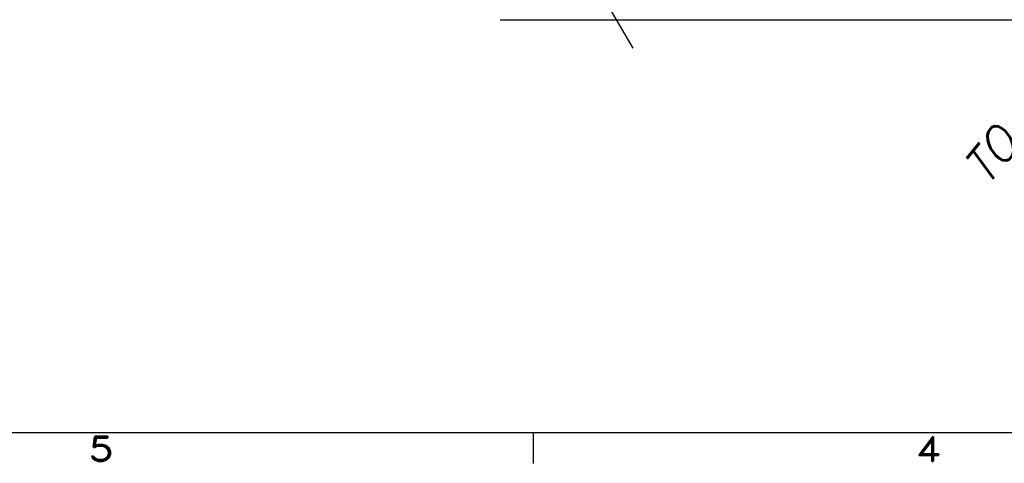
# Model space of a CAD drawing. Extents: x -135 to 10, y 84 to 175.
# Tile 13 of 53: x -74 to -52, y 85 to 95. Entities that reach past the tile are written whole.
import ezdxf
from ezdxf.enums import TextEntityAlignment as Align

# ---------------------------------------------------------------- set-up
doc = ezdxf.new("R2010")
doc.units = 0
doc.header["$LTSCALE"] = 1.5
doc.header["$MEASUREMENT"] = 0
doc.layers.get('0').update_dxf_attribs({"linetype": 'CONTINUOUS'})
doc.layers.get('DEFPOINTS').update_dxf_attribs({"linetype": 'CONTINUOUS'})
for name, color, linetype in [('DIM', 1, 'CONTINUOUS'), ('HULL', 7, 'CONTINUOUS'), ('SPHERE_AFT', 7, 'CONTINUOUS'), ('TTLBOX', 111, 'CONTINUOUS')]:
    doc.layers.add(name, color=color, linetype=linetype)
doc.styles.add('ENGR', font='Romans', dxfattribs={"oblique": 15})
doc.styles.add('ROMAND', font='Romand', dxfattribs={"height": 0.1})
doc.dimstyles.get("Standard").update_dxf_attribs({"dimtxt": 0.18, "dimasz": 0.18, "dimexe": 0.18, "dimexo": 0.0625, "dimgap": 0.09, "dimtad": 0, "dimtih": 1, "dimtoh": 1, "dimdec": 4, "dimzin": 0, "dimtxsty": 'STANDARD', "dimcen": 0.09, "dimazin": 3, "dimtfac": 1, "dimtdec": 4, "dimtofl": 0, "dimtmove": 0, "dimatfit": 3, "dimtolj": 1, "dimtzin": 0})

# ---------------------------------------------------------------- blocks, each defined once
blk = doc.blocks.new('BORDER')
at = {"layer": 'TTLBOX'}
for p, q in [((-20.75, 0), (0, 0)), ((-10.375, 0), (-10.375, -0.125))]:
    blk.add_line(p, q, dxfattribs=at)
at = {"layer": 'TTLBOX', "style": 'ROMAND'}
for s, p in [('5', (-11.8166, -0.1161)), ('4', (-9.0579, -0.1161))]:
    blk.add_text(s, height=0.1, dxfattribs=at).set_placement(p, align=Align.CENTER)
blk = doc.blocks.new('BBORDER')
at = {"layer": 'TTLBOX', "xscale": 0.7619047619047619, "yscale": 0.625, "zscale": 0.7619047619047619}
blk.add_blockref('BORDER', (0, 0), dxfattribs=at)
blk = doc.blocks.new('*D11')
at = {"color": 0, "linetype": 'BYBLOCK'}
for start, end in [(335.7097, 354.4574), (305.5426, 323.9394)]:
    blk.add_arc((-66.612, 105.266), 11.169, start, end, dxfattribs=at)
for points in [[(-55.675, 104.196), (-55.315, 104.179), (-55.443, 105.266)], [(-60.022, 96.027), (-60.217, 96.33), (-61.027, 95.594)]]:
    blk.add_solid(points, dxfattribs=at)
at = {"layer": 'DEFPOINTS', "color": 0, "linetype": 'BYBLOCK'}
for p in [(-100.578, 105.266), (-66.612, 105.266), (0.489, 105.266), (-58.056, 98.087), (-60.173, 94.114)]:
    blk.add_point(p, dxfattribs=at)
at = {"color": 0, "linetype": 'BYBLOCK', "insert": (-56.939, 99.682), "char_height": 0.9, "attachment_point": 5, "style": 'ENGR'}
blk.add_mtext('\\A1;60°', dxfattribs=at)

msp = doc.modelspace()

# ---------------------------------------------------------------- linework, layer by layer
msp.add_line((-66.612, 105.266), (-60.173, 94.114))
at = {"layer": 'HULL'}
msp.add_line((-63.203, 94.766), (-50.203, 94.766), dxfattribs=at)

# ---------------------------------------------------------------- block references
at = {"layer": 'TTLBOX', "xscale": 9, "yscale": 9, "zscale": 9}
msp.add_blockref('BBORDER', (8.697, 85.315), dxfattribs=at)

# ---------------------------------------------------------------- texts
at = {"layer": 'SPHERE_AFT', "color": 3, "style": 'ENGR', "oblique": 15}
msp.add_text('TO JUNCTION BOX', height=0.7695, rotation=51.4286, dxfattribs=at).set_placement((-52.078, 90.92))

# ---------------------------------------------------------------- dimensions: what is measured, and where the dimension line sits
at = {"layer": 'DIM'}
dim = msp.add_angular_dim_2l(base=(-58.056, 98.087), line1=((-66.612, 105.266), (-60.173, 94.114)), line2=((-100.578, 105.266), (0.489, 105.266)), dimstyle='STANDARD', override={"dimscale": 6, "dimtxt": 0.15, "dimexo": 0.125, "dimdec": 0, "dimtxsty": 'ENGR', "dimtdec": 0}, dxfattribs=at)
dim.commit()
dim.dimension.update_dxf_attribs({"geometry": '*D11', "text_midpoint": (-56.939, 99.682)})

doc.saveas('drawing.dxf')
